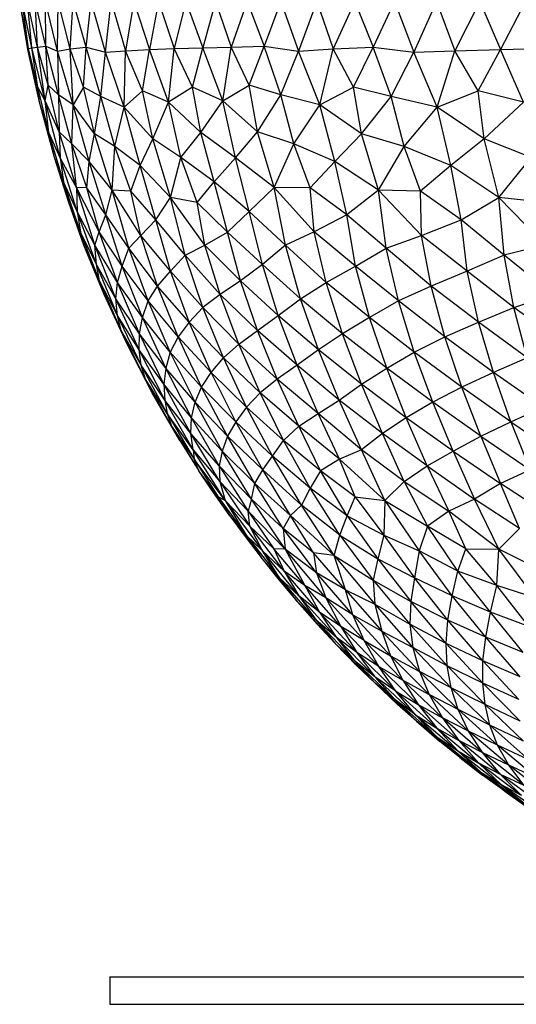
# Paper-space layout '_Posterior' of a CAD drawing. Header units: millimetres. Extents: x -187 to 213, y -209 to 424.
# Tile 1 of 26: x -88 to -52, y -209 to -137. Entities that reach past the tile are written whole.
import ezdxf

# ---------------------------------------------------------------- set-up
doc = ezdxf.new("R2010")
doc.units = ezdxf.units.MM

psp = doc.layouts.new('_Posterior')

# ---------------------------------------------------------------- linework, layer by layer
at = {"color": 7, "linetype": 'Continuous', "lineweight": 25}
for p, q in [((-87.552, -139.554), (-88.193, -136.138)), ((-87.594, -139.625), (-88.193, -136.138)), ((-87.304, -139.516), (-88.006, -136.138)), ((-87.552, -139.554), (-88.006, -136.138)), ((-86.904, -139.466), (-87.629, -136.138)), ((-87.304, -139.516), (-87.629, -136.138)), ((-86.29, -139.385), (-87.072, -136.138)), ((-86.904, -139.466), (-87.072, -136.138)), ((-85.443, -139.738), (-86.324, -136.138)), ((-86.29, -139.385), (-86.324, -136.138)), ((-85.443, -139.738), (-85.401, -136.138)), ((-84.523, -139.588), (-85.401, -136.138)), ((-84.523, -139.588), (-84.287, -136.138)), ((-83.341, -139.467), (-84.287, -136.138)), ((-83.341, -139.467), (-82.998, -136.138)), ((-81.941, -139.827), (-82.998, -136.138)), ((-81.941, -139.827), (-81.533, -136.138)), ((-81.533, -136.138), (-80.487, -139.714)), ((-79.889, -136.138), (-80.487, -139.714)), ((-79.889, -136.138), (-78.737, -139.625)), ((-78.077, -136.138), (-78.737, -139.625)), ((-78.077, -136.138), (-76.936, -139.554)), ((-76.093, -136.138), (-76.936, -139.554)), ((-76.093, -136.138), (-74.849, -139.516)), ((-73.941, -136.138), (-74.849, -139.516)), ((-73.941, -136.138), (-72.782, -139.466)), ((-71.634, -136.138), (-72.782, -139.466)), ((-71.634, -136.138), (-70.386, -139.385)), ((-69.169, -136.138), (-70.386, -139.385)), ((-69.169, -136.138), (-67.884, -139.738)), ((-66.552, -136.138), (-67.884, -139.738)), ((-66.552, -136.138), (-65.347, -139.588)), ((-63.787, -136.138), (-65.347, -139.588)), ((-63.787, -136.138), (-62.444, -139.467)), ((-60.88, -136.138), (-62.444, -139.467)), ((-60.88, -136.138), (-59.472, -139.827)), ((-57.836, -136.138), (-59.472, -139.827)), ((-57.836, -136.138), (-56.489, -139.714)), ((-54.662, -136.138), (-56.489, -139.714)), ((-54.662, -136.138), (-53.159, -139.625)), ((-51.358, -136.138), (-53.159, -139.625)), ((-87.594, -139.625), (-87.552, -139.554)), ((-86.747, -143.471), (-87.594, -139.625)), ((-87.552, -139.554), (-87.304, -139.516)), ((-86.877, -142.376), (-87.552, -139.554)), ((-86.747, -143.471), (-87.552, -139.554)), ((-87.304, -139.516), (-86.904, -139.466)), ((-86.335, -143.372), (-87.304, -139.516)), ((-86.877, -142.376), (-87.304, -139.516)), ((-86.904, -139.466), (-86.29, -139.385)), ((-86.126, -142.232), (-86.904, -139.466)), ((-86.335, -143.372), (-86.904, -139.466)), ((-86.29, -139.385), (-85.443, -139.738)), ((-85.366, -142.932), (-86.29, -139.385)), ((-86.126, -142.232), (-86.29, -139.385)), ((-85.443, -139.738), (-84.523, -139.588)), ((-84.291, -143.648), (-85.443, -139.738)), ((-85.443, -139.738), (-85.366, -142.932)), ((-84.523, -139.588), (-83.341, -139.467)), ((-83.551, -142.378), (-84.523, -139.588)), ((-84.291, -143.648), (-84.523, -139.588)), ((-83.551, -142.378), (-83.341, -139.467)), ((-82.277, -143.061), (-83.341, -139.467)), ((-83.341, -139.467), (-81.941, -139.827)), ((-81.941, -139.827), (-80.487, -139.714)), ((-80.59, -143.836), (-80.487, -139.714)), ((-80.487, -139.714), (-78.737, -139.625)), ((-79.251, -142.638), (-80.487, -139.714)), ((-79.251, -142.638), (-78.737, -139.625)), ((-78.737, -139.625), (-76.936, -139.554)), ((-77.352, -143.471), (-78.737, -139.625)), ((-77.352, -143.471), (-76.936, -139.554)), ((-76.936, -139.554), (-74.849, -139.516)), ((-75.612, -142.376), (-76.936, -139.554)), ((-75.612, -142.376), (-74.849, -139.516)), ((-74.849, -139.516), (-72.782, -139.466)), ((-73.396, -143.372), (-74.849, -139.516)), ((-73.396, -143.372), (-72.782, -139.466)), ((-72.782, -139.466), (-70.386, -139.385)), ((-71.466, -142.232), (-72.782, -139.466)), ((-71.466, -142.232), (-70.386, -139.385)), ((-69.177, -142.932), (-70.386, -139.385)), ((-70.386, -139.385), (-67.884, -139.738)), ((-69.177, -142.932), (-67.884, -139.738)), ((-67.884, -139.738), (-65.347, -139.588)), ((-66.339, -143.648), (-67.884, -139.738)), ((-66.339, -143.648), (-65.347, -139.588)), ((-65.347, -139.588), (-62.444, -139.467)), ((-63.886, -142.378), (-65.347, -139.588)), ((-63.886, -142.378), (-62.444, -139.467)), ((-62.444, -139.467), (-59.472, -139.827)), ((-61.136, -143.061), (-62.444, -139.467)), ((-59.472, -139.827), (-56.489, -139.714)), ((-57.786, -143.836), (-56.489, -139.714)), ((-56.489, -139.714), (-53.159, -139.625)), ((-54.807, -142.638), (-56.489, -139.714)), ((-54.807, -142.638), (-53.159, -139.625)), ((-53.159, -139.625), (-49.924, -139.554)), ((-51.484, -143.471), (-53.159, -139.625)), ((-82.277, -143.061), (-81.941, -139.827)), ((-80.59, -143.836), (-81.941, -139.827)), ((-61.136, -143.061), (-59.472, -139.827)), ((-57.786, -143.836), (-59.472, -139.827)), ((-86.335, -143.372), (-86.877, -142.376)), ((-86.061, -145.672), (-86.877, -142.376)), ((-86.747, -143.471), (-86.877, -142.376)), ((-86.335, -143.372), (-86.126, -142.232)), ((-85.366, -142.932), (-86.126, -142.232)), ((-85.317, -145.62), (-86.126, -142.232)), ((-83.551, -142.378), (-84.291, -143.648)), ((-82.753, -145.777), (-83.551, -142.378)), ((-82.277, -143.061), (-83.551, -142.378)), ((-80.59, -143.836), (-79.251, -142.638)), ((-78.504, -146.139), (-79.251, -142.638)), ((-77.352, -143.471), (-79.251, -142.638)), ((-75.612, -142.376), (-77.352, -143.471)), ((-73.396, -143.372), (-75.612, -142.376)), ((-74.994, -145.672), (-75.612, -142.376)), ((-73.396, -143.372), (-71.466, -142.232)), ((-69.177, -142.932), (-71.466, -142.232)), ((-70.867, -145.62), (-71.466, -142.232)), ((-66.339, -143.648), (-63.886, -142.378)), ((-63.298, -145.777), (-63.886, -142.378)), ((-61.136, -143.061), (-63.886, -142.378)), ((-57.786, -143.836), (-54.807, -142.638)), ((-54.349, -146.139), (-54.807, -142.638)), ((-51.484, -143.471), (-54.807, -142.638)), ((-85.317, -145.62), (-86.335, -143.372)), ((-85.233, -147.515), (-86.335, -143.372)), ((-86.061, -145.672), (-86.335, -143.372)), ((-84.291, -143.648), (-85.366, -142.932)), ((-84.39, -146.504), (-85.366, -142.932)), ((-85.366, -142.932), (-85.317, -145.62)), ((-82.753, -145.777), (-82.277, -143.061)), ((-81.254, -146.683), (-82.277, -143.061)), ((-80.59, -143.836), (-82.277, -143.061)), ((-74.994, -145.672), (-73.396, -143.372)), ((-70.867, -145.62), (-73.396, -143.372)), ((-72.469, -147.515), (-73.396, -143.372)), ((-70.867, -145.62), (-69.177, -142.932)), ((-66.339, -143.648), (-69.177, -142.932)), ((-68.219, -146.504), (-69.177, -142.932)), ((-63.298, -145.777), (-61.136, -143.061)), ((-57.786, -143.836), (-61.136, -143.061)), ((-60.174, -146.683), (-61.136, -143.061)), ((-86.061, -145.672), (-86.747, -143.471)), ((-85.664, -147.485), (-86.747, -143.471)), ((-84.39, -146.504), (-84.291, -143.648)), ((-82.753, -145.777), (-84.291, -143.648)), ((-83.123, -147.786), (-84.291, -143.648)), ((-81.254, -146.683), (-80.59, -143.836)), ((-78.504, -146.139), (-80.59, -143.836)), ((-79.408, -148.079), (-80.59, -143.836)), ((-78.504, -146.139), (-77.352, -143.471)), ((-74.994, -145.672), (-77.352, -143.471)), ((-76.459, -147.485), (-77.352, -143.471)), ((-68.219, -146.504), (-66.339, -143.648)), ((-63.298, -145.777), (-66.339, -143.648)), ((-65.248, -147.786), (-66.339, -143.648)), ((-60.174, -146.683), (-57.786, -143.836)), ((-54.349, -146.139), (-57.786, -143.836)), ((-56.775, -148.079), (-57.786, -143.836)), ((-51.484, -143.471), (-54.349, -146.139)), ((-85.233, -147.515), (-86.061, -145.672)), ((-84.993, -149.267), (-86.061, -145.672)), ((-85.664, -147.485), (-86.061, -145.672)), ((-84.39, -146.504), (-85.317, -145.62)), ((-84.066, -149.688), (-85.317, -145.62)), ((-85.317, -145.62), (-85.233, -147.515)), ((-83.123, -147.786), (-82.753, -145.777)), ((-81.254, -146.683), (-82.753, -145.777)), ((-81.445, -149.884), (-82.753, -145.777)), ((-79.408, -148.079), (-78.504, -146.139)), ((-76.459, -147.485), (-78.504, -146.139)), ((-77.211, -150.417), (-78.504, -146.139)), ((-76.459, -147.485), (-74.994, -145.672)), ((-72.469, -147.515), (-74.994, -145.672)), ((-74.025, -149.267), (-74.994, -145.672)), ((-72.469, -147.515), (-70.867, -145.62)), ((-68.219, -146.504), (-70.867, -145.62)), ((-69.65, -149.688), (-70.867, -145.62)), ((-65.248, -147.786), (-63.298, -145.777)), ((-60.174, -146.683), (-63.298, -145.777)), ((-62.066, -149.884), (-63.298, -145.777)), ((-54.349, -146.139), (-56.775, -148.079)), ((-50.943, -147.485), (-54.349, -146.139)), ((-53.292, -150.417), (-54.349, -146.139)), ((-83.31, -149.711), (-84.39, -146.504)), ((-83.123, -147.786), (-84.39, -146.504)), ((-84.066, -149.688), (-84.39, -146.504)), ((-81.445, -149.884), (-81.254, -146.683)), ((-79.408, -148.079), (-81.254, -146.683)), ((-80.098, -149.955), (-81.254, -146.683)), ((-69.65, -149.688), (-68.219, -146.504)), ((-65.248, -147.786), (-68.219, -146.504)), ((-67.033, -149.711), (-68.219, -146.504)), ((-62.066, -149.884), (-60.174, -146.683)), ((-56.775, -148.079), (-60.174, -146.683)), ((-58.988, -149.955), (-60.174, -146.683)), ((-84.993, -149.267), (-85.664, -147.485)), ((-84.615, -150.776), (-85.664, -147.485)), ((-83.997, -151.416), (-85.233, -147.515)), ((-84.066, -149.688), (-85.233, -147.515)), ((-85.233, -147.515), (-84.993, -149.267)), ((-77.211, -150.417), (-76.459, -147.485)), ((-74.025, -149.267), (-76.459, -147.485)), ((-75.261, -150.776), (-76.459, -147.485)), ((-74.025, -149.267), (-72.469, -147.515)), ((-69.65, -149.688), (-72.469, -147.515)), ((-71.47, -151.416), (-72.469, -147.515)), ((-53.292, -150.417), (-50.943, -147.485)), ((-83.31, -149.711), (-83.123, -147.786)), ((-81.929, -151.677), (-83.123, -147.786)), ((-81.445, -149.884), (-83.123, -147.786)), ((-80.098, -149.955), (-79.408, -148.079)), ((-77.211, -150.417), (-79.408, -148.079)), ((-78.275, -152.044), (-79.408, -148.079)), ((-67.033, -149.711), (-65.248, -147.786)), ((-62.066, -149.884), (-65.248, -147.786)), ((-64.363, -151.677), (-65.248, -147.786)), ((-56.775, -148.079), (-58.988, -149.955)), ((-53.292, -150.417), (-56.775, -148.079)), ((-56.043, -152.044), (-56.775, -148.079)), ((-83.997, -151.416), (-84.993, -149.267)), ((-83.753, -152.94), (-84.993, -149.267)), ((-84.993, -149.267), (-84.615, -150.776)), ((-83.31, -149.711), (-84.066, -149.688)), ((-82.41, -152.907), (-84.066, -149.688)), ((-82.708, -153.881), (-84.066, -149.688)), ((-84.066, -149.688), (-83.997, -151.416)), ((-81.929, -151.677), (-83.31, -149.711)), ((-82.41, -152.907), (-83.31, -149.711)), ((-75.261, -150.776), (-74.025, -149.267)), ((-71.47, -151.416), (-74.025, -149.267)), ((-73.049, -152.94), (-74.025, -149.267)), ((-71.47, -151.416), (-69.65, -149.688)), ((-67.033, -149.711), (-69.65, -149.688)), ((-66.747, -152.907), (-69.65, -149.688)), ((-68.837, -153.881), (-69.65, -149.688)), ((-64.363, -151.677), (-67.033, -149.711)), ((-66.747, -152.907), (-67.033, -149.711)), ((-81.929, -151.677), (-81.445, -149.884)), ((-80.098, -149.955), (-81.445, -149.884)), ((-79.37, -153.168), (-81.445, -149.884)), ((-80.24, -154.086), (-81.445, -149.884)), ((-78.275, -152.044), (-80.098, -149.955)), ((-79.37, -153.168), (-80.098, -149.955)), ((-78.275, -152.044), (-77.211, -150.417)), ((-75.261, -150.776), (-77.211, -150.417)), ((-74.716, -153.866), (-77.211, -150.417)), ((-76.146, -154.606), (-77.211, -150.417)), ((-62.066, -149.884), (-64.363, -151.677)), ((-58.988, -149.955), (-62.066, -149.884)), ((-58.915, -153.168), (-62.066, -149.884)), ((-61.494, -154.086), (-62.066, -149.884)), ((-56.043, -152.044), (-58.988, -149.955)), ((-58.915, -153.168), (-58.988, -149.955)), ((-56.043, -152.044), (-53.292, -150.417)), ((-49.821, -150.776), (-53.292, -150.417)), ((-49.928, -153.866), (-53.292, -150.417)), ((-52.907, -154.606), (-53.292, -150.417)), ((-83.753, -152.94), (-84.615, -150.776)), ((-83.509, -153.866), (-84.615, -150.776)), ((-73.049, -152.94), (-75.261, -150.776)), ((-74.716, -153.866), (-75.261, -150.776)), ((-82.708, -153.881), (-83.997, -151.416)), ((-82.608, -155.281), (-83.997, -151.416)), ((-83.997, -151.416), (-83.753, -152.94)), ((-82.41, -152.907), (-81.929, -151.677)), ((-80.24, -154.086), (-81.929, -151.677)), ((-80.732, -155.412), (-81.929, -151.677)), ((-73.049, -152.94), (-71.47, -151.416)), ((-68.837, -153.881), (-71.47, -151.416)), ((-70.501, -155.281), (-71.47, -151.416)), ((-64.363, -151.677), (-66.747, -152.907)), ((-61.494, -154.086), (-64.363, -151.677)), ((-63.733, -155.412), (-64.363, -151.677)), ((-79.37, -153.168), (-78.275, -152.044)), ((-76.146, -154.606), (-78.275, -152.044)), ((-77.214, -155.778), (-78.275, -152.044)), ((-58.915, -153.168), (-56.043, -152.044)), ((-52.907, -154.606), (-56.043, -152.044)), ((-55.604, -155.778), (-56.043, -152.044)), ((-82.608, -155.281), (-83.753, -152.94)), ((-82.383, -156.484), (-83.753, -152.94)), ((-83.753, -152.94), (-83.509, -153.866)), ((-82.708, -153.881), (-82.41, -152.907)), ((-80.732, -155.412), (-82.41, -152.907)), ((-81.071, -156.603), (-82.41, -152.907)), ((-80.24, -154.086), (-79.37, -153.168)), ((-77.214, -155.778), (-79.37, -153.168)), ((-78.145, -156.857), (-79.37, -153.168)), ((-74.716, -153.866), (-73.049, -152.94)), ((-70.501, -155.281), (-73.049, -152.94)), ((-72.118, -156.484), (-73.049, -152.94)), ((-66.747, -152.907), (-68.837, -153.881)), ((-63.733, -155.412), (-66.747, -152.907)), ((-65.862, -156.603), (-66.747, -152.907)), ((-61.494, -154.086), (-58.915, -153.168)), ((-55.604, -155.778), (-58.915, -153.168)), ((-58.221, -156.857), (-58.915, -153.168)), ((-82.383, -156.484), (-83.509, -153.866)), ((-82.04, -157.467), (-83.509, -153.866)), ((-81.071, -156.603), (-82.708, -153.881)), ((-81.186, -157.776), (-82.708, -153.881)), ((-82.608, -155.281), (-82.708, -153.881)), ((-80.732, -155.412), (-80.24, -154.086)), ((-78.145, -156.857), (-80.24, -154.086)), ((-78.84, -157.938), (-80.24, -154.086)), ((-76.146, -154.606), (-74.716, -153.866)), ((-72.118, -156.484), (-74.716, -153.866)), ((-73.598, -157.467), (-74.716, -153.866)), ((-68.837, -153.881), (-70.501, -155.281)), ((-65.862, -156.603), (-68.837, -153.881)), ((-67.731, -157.776), (-68.837, -153.881)), ((-63.733, -155.412), (-61.494, -154.086)), ((-58.221, -156.857), (-61.494, -154.086)), ((-60.609, -157.938), (-61.494, -154.086)), ((-49.928, -153.866), (-52.907, -154.606)), ((-77.214, -155.778), (-76.146, -154.606)), ((-73.598, -157.467), (-76.146, -154.606)), ((-74.861, -158.416), (-76.146, -154.606)), ((-52.907, -154.606), (-55.604, -155.778)), ((-49.36, -157.467), (-52.907, -154.606)), ((-52.194, -158.416), (-52.907, -154.606)), ((-81.186, -157.776), (-82.608, -155.281)), ((-81.063, -158.988), (-82.608, -155.281)), ((-82.383, -156.484), (-82.608, -155.281)), ((-81.071, -156.603), (-80.732, -155.412)), ((-78.84, -157.938), (-80.732, -155.412)), ((-79.255, -159.152), (-80.732, -155.412)), ((-70.501, -155.281), (-72.118, -156.484)), ((-67.731, -157.776), (-70.501, -155.281)), ((-69.356, -158.988), (-70.501, -155.281)), ((-65.862, -156.603), (-63.733, -155.412)), ((-60.609, -157.938), (-63.733, -155.412)), ((-62.722, -159.152), (-63.733, -155.412)), ((-78.145, -156.857), (-77.214, -155.778)), ((-74.861, -158.416), (-77.214, -155.778)), ((-75.849, -159.488), (-77.214, -155.778)), ((-55.604, -155.778), (-58.221, -156.857)), ((-52.194, -158.416), (-55.604, -155.778)), ((-54.78, -159.488), (-55.604, -155.778)), ((-81.063, -158.988), (-82.383, -156.484)), ((-80.796, -160.082), (-82.383, -156.484)), ((-82.04, -157.467), (-82.383, -156.484)), ((-81.186, -157.776), (-81.071, -156.603)), ((-79.255, -159.152), (-81.071, -156.603)), ((-79.477, -160.338), (-81.071, -156.603)), ((-78.84, -157.938), (-78.145, -156.857)), ((-75.849, -159.488), (-78.145, -156.857)), ((-76.654, -160.562), (-78.145, -156.857)), ((-72.118, -156.484), (-73.598, -157.467)), ((-69.356, -158.988), (-72.118, -156.484)), ((-70.874, -160.082), (-72.118, -156.484)), ((-67.731, -157.776), (-65.862, -156.603)), ((-62.722, -159.152), (-65.862, -156.603)), ((-64.672, -160.338), (-65.862, -156.603)), ((-58.221, -156.857), (-60.609, -157.938)), ((-54.78, -159.488), (-58.221, -156.857)), ((-57.222, -160.562), (-58.221, -156.857)), ((-80.796, -160.082), (-82.04, -157.467)), ((-80.369, -161.085), (-82.04, -157.467)), ((-73.598, -157.467), (-74.861, -158.416)), ((-70.874, -160.082), (-73.598, -157.467)), ((-72.225, -161.085), (-73.598, -157.467)), ((-52.194, -158.416), (-49.36, -157.467)), ((-79.477, -160.338), (-81.186, -157.776)), ((-79.492, -161.512), (-81.186, -157.776)), ((-81.063, -158.988), (-81.186, -157.776)), ((-79.255, -159.152), (-78.84, -157.938)), ((-76.654, -160.562), (-78.84, -157.938)), ((-77.23, -161.669), (-78.84, -157.938)), ((-74.861, -158.416), (-75.849, -159.488)), ((-72.225, -161.085), (-74.861, -158.416)), ((-73.358, -162.09), (-74.861, -158.416)), ((-69.356, -158.988), (-67.731, -157.776)), ((-64.672, -160.338), (-67.731, -157.776)), ((-66.415, -161.512), (-67.731, -157.776)), ((-60.609, -157.938), (-62.722, -159.152)), ((-57.222, -160.562), (-60.609, -157.938)), ((-59.449, -161.669), (-60.609, -157.938)), ((-54.78, -159.488), (-52.194, -158.416)), ((-48.532, -161.085), (-52.194, -158.416)), ((-51.217, -162.09), (-52.194, -158.416)), ((-79.492, -161.512), (-81.063, -158.988)), ((-79.339, -162.614), (-81.063, -158.988)), ((-80.796, -160.082), (-81.063, -158.988)), ((-79.477, -160.338), (-79.255, -159.152)), ((-77.23, -161.669), (-79.255, -159.152)), ((-77.558, -162.843), (-79.255, -159.152)), ((-70.874, -160.082), (-69.356, -158.988)), ((-66.415, -161.512), (-69.356, -158.988)), ((-67.987, -162.614), (-69.356, -158.988)), ((-62.722, -159.152), (-64.672, -160.338)), ((-59.449, -161.669), (-62.722, -159.152)), ((-61.456, -162.843), (-62.722, -159.152)), ((-75.849, -159.488), (-76.654, -160.562)), ((-73.358, -162.09), (-75.849, -159.488)), ((-74.25, -163.145), (-75.849, -159.488)), ((-57.222, -160.562), (-54.78, -159.488)), ((-51.217, -162.09), (-54.78, -159.488)), ((-53.689, -163.145), (-54.78, -159.488)), ((-79.339, -162.614), (-80.796, -160.082)), ((-79.034, -163.63), (-80.796, -160.082)), ((-80.369, -161.085), (-80.796, -160.082)), ((-79.492, -161.512), (-79.477, -160.338)), ((-77.558, -162.843), (-79.477, -160.338)), ((-77.687, -164.011), (-79.477, -160.338)), ((-76.654, -160.562), (-77.23, -161.669)), ((-74.25, -163.145), (-76.654, -160.562)), ((-74.941, -164.215), (-76.654, -160.562)), ((-72.225, -161.085), (-70.874, -160.082)), ((-67.987, -162.614), (-70.874, -160.082)), ((-69.425, -163.63), (-70.874, -160.082)), ((-64.672, -160.338), (-66.415, -161.512)), ((-61.456, -162.843), (-64.672, -160.338)), ((-63.287, -164.011), (-64.672, -160.338)), ((-59.449, -161.669), (-57.222, -160.562)), ((-53.689, -163.145), (-57.222, -160.562)), ((-55.989, -164.215), (-57.222, -160.562)), ((-79.034, -163.63), (-80.369, -161.085)), ((-78.531, -164.638), (-80.369, -161.085)), ((-73.358, -162.09), (-72.225, -161.085)), ((-69.425, -163.63), (-72.225, -161.085)), ((-70.665, -164.638), (-72.225, -161.085)), ((-77.687, -164.011), (-79.492, -161.512)), ((-77.623, -165.161), (-79.492, -161.512)), ((-79.339, -162.614), (-79.492, -161.512)), ((-77.23, -161.669), (-77.558, -162.843)), ((-74.941, -164.215), (-77.23, -161.669)), ((-75.418, -165.315), (-77.23, -161.669)), ((-66.415, -161.512), (-67.987, -162.614)), ((-63.287, -164.011), (-66.415, -161.512)), ((-64.923, -165.161), (-66.415, -161.512)), ((-61.456, -162.843), (-59.449, -161.669)), ((-55.989, -164.215), (-59.449, -161.669)), ((-58.099, -165.315), (-59.449, -161.669)), ((-77.623, -165.161), (-79.339, -162.614)), ((-77.459, -166.134), (-79.339, -162.614)), ((-79.034, -163.63), (-79.339, -162.614)), ((-74.25, -163.145), (-73.358, -162.09)), ((-70.665, -164.638), (-73.358, -162.09)), ((-71.66, -165.683), (-73.358, -162.09)), ((-67.987, -162.614), (-69.425, -163.63)), ((-64.923, -165.161), (-67.987, -162.614)), ((-66.461, -166.134), (-67.987, -162.614)), ((-51.217, -162.09), (-53.689, -163.145)), ((-77.558, -162.843), (-77.687, -164.011)), ((-75.418, -165.315), (-77.558, -162.843)), ((-75.677, -166.454), (-77.558, -162.843)), ((-74.941, -164.215), (-74.25, -163.145)), ((-71.66, -165.683), (-74.25, -163.145)), ((-72.454, -166.738), (-74.25, -163.145)), ((-63.287, -164.011), (-61.456, -162.843)), ((-58.099, -165.315), (-61.456, -162.843)), ((-60.029, -166.454), (-61.456, -162.843)), ((-53.689, -163.145), (-55.989, -164.215)), ((-50.069, -165.683), (-53.689, -163.145)), ((-52.419, -166.738), (-53.689, -163.145)), ((-77.459, -166.134), (-79.034, -163.63)), ((-77.123, -167.061), (-79.034, -163.63)), ((-78.531, -164.638), (-79.034, -163.63)), ((-75.677, -166.454), (-77.687, -164.011)), ((-75.727, -167.602), (-77.687, -164.011)), ((-77.687, -164.011), (-77.623, -165.161)), ((-69.425, -163.63), (-70.665, -164.638)), ((-66.461, -166.134), (-69.425, -163.63)), ((-67.853, -167.061), (-69.425, -163.63)), ((-64.923, -165.161), (-63.287, -164.011)), ((-60.029, -166.454), (-63.287, -164.011)), ((-61.769, -167.602), (-63.287, -164.011)), ((-77.123, -167.061), (-78.531, -164.638)), ((-76.52, -168.107), (-78.531, -164.638)), ((-75.418, -165.315), (-74.941, -164.215)), ((-72.454, -166.738), (-74.941, -164.215)), ((-73.056, -167.784), (-74.941, -164.215)), ((-70.665, -164.638), (-71.66, -165.683)), ((-67.853, -167.061), (-70.665, -164.638)), ((-68.967, -168.107), (-70.665, -164.638)), ((-55.989, -164.215), (-58.099, -165.315)), ((-52.419, -166.738), (-55.989, -164.215)), ((-54.612, -167.784), (-55.989, -164.215)), ((-75.727, -167.602), (-77.623, -165.161)), ((-75.559, -168.771), (-77.623, -165.161)), ((-77.623, -165.161), (-77.459, -166.134)), ((-75.677, -166.454), (-75.418, -165.315)), ((-73.056, -167.784), (-75.418, -165.315)), ((-73.446, -168.874), (-75.418, -165.315)), ((-66.461, -166.134), (-64.923, -165.161)), ((-61.769, -167.602), (-64.923, -165.161)), ((-63.298, -168.771), (-64.923, -165.161)), ((-58.099, -165.315), (-60.029, -166.454)), ((-54.612, -167.784), (-58.099, -165.315)), ((-56.627, -168.874), (-58.099, -165.315)), ((-75.559, -168.771), (-77.459, -166.134)), ((-77.459, -166.134), (-75.486, -169.463)), ((-77.459, -166.134), (-77.123, -167.061)), ((-71.66, -165.683), (-72.454, -166.738)), ((-68.967, -168.107), (-71.66, -165.683)), ((-69.772, -169.244), (-71.66, -165.683)), ((-67.853, -167.061), (-66.461, -166.134)), ((-63.298, -168.771), (-66.461, -166.134)), ((-64.908, -169.463), (-66.461, -166.134)), ((-52.419, -166.738), (-50.069, -165.683)), ((-77.123, -167.061), (-75.486, -169.463)), ((-77.123, -167.061), (-75.132, -170.303)), ((-77.123, -167.061), (-76.52, -168.107)), ((-75.727, -167.602), (-75.677, -166.454)), ((-73.446, -168.874), (-75.677, -166.454)), ((-73.659, -169.947), (-75.677, -166.454)), ((-72.454, -166.738), (-73.056, -167.784)), ((-69.772, -169.244), (-72.454, -166.738)), ((-70.493, -170.244), (-72.454, -166.738)), ((-68.967, -168.107), (-67.853, -167.061)), ((-64.908, -169.463), (-67.853, -167.061)), ((-66.274, -170.303), (-67.853, -167.061)), ((-60.029, -166.454), (-61.769, -167.602)), ((-56.627, -168.874), (-60.029, -166.454)), ((-58.511, -169.947), (-60.029, -166.454)), ((-54.612, -167.784), (-52.419, -166.738)), ((-52.419, -166.738), (-48.761, -169.244)), ((-52.419, -166.738), (-51.019, -170.244)), ((-73.659, -169.947), (-75.727, -167.602)), ((-73.625, -171.085), (-75.727, -167.602)), ((-75.559, -168.771), (-75.727, -167.602)), ((-73.056, -167.784), (-73.446, -168.874)), ((-70.493, -170.244), (-73.056, -167.784)), ((-71.054, -171.232), (-73.056, -167.784)), ((-61.769, -167.602), (-63.298, -168.771)), ((-58.511, -169.947), (-61.769, -167.602)), ((-60.189, -171.085), (-61.769, -167.602)), ((-56.627, -168.874), (-54.612, -167.784)), ((-54.612, -167.784), (-51.019, -170.244)), ((-54.612, -167.784), (-53.17, -171.232)), ((-76.52, -168.107), (-75.132, -170.303)), ((-69.772, -169.244), (-68.967, -168.107)), ((-66.274, -170.303), (-68.967, -168.107)), ((-67.044, -171.571), (-68.967, -168.107)), ((-75.559, -168.771), (-73.625, -171.085)), ((-73.224, -172.472), (-75.559, -168.771)), ((-75.559, -168.771), (-75.486, -169.463)), ((-73.446, -168.874), (-73.659, -169.947)), ((-71.054, -171.232), (-73.446, -168.874)), ((-71.313, -172.371), (-73.446, -168.874)), ((-63.298, -168.771), (-64.908, -169.463)), ((-60.189, -171.085), (-63.298, -168.771)), ((-61.586, -172.472), (-63.298, -168.771)), ((-58.511, -169.947), (-56.627, -168.874)), ((-56.627, -168.874), (-53.17, -171.232)), ((-56.627, -168.874), (-55.066, -172.371)), ((-73.224, -172.472), (-75.486, -169.463)), ((-75.486, -169.463), (-73.735, -172.21)), ((-75.132, -170.303), (-75.486, -169.463)), ((-70.493, -170.244), (-69.772, -169.244)), ((-67.044, -171.571), (-69.772, -169.244)), ((-67.655, -172.811), (-69.772, -169.244)), ((-64.908, -169.463), (-66.274, -170.303)), ((-61.586, -172.472), (-64.908, -169.463)), ((-63.745, -172.21), (-64.908, -169.463)), ((-73.735, -172.21), (-75.132, -170.303)), ((-72.896, -173.583), (-75.132, -170.303)), ((-74.292, -171.571), (-75.132, -170.303)), ((-71.313, -172.371), (-73.659, -169.947)), ((-73.659, -169.947), (-71.55, -173.243)), ((-73.659, -169.947), (-73.625, -171.085)), ((-71.054, -171.232), (-70.493, -170.244)), ((-67.655, -172.811), (-70.493, -170.244)), ((-68.464, -173.561), (-70.493, -170.244)), ((-66.274, -170.303), (-67.044, -171.571)), ((-63.745, -172.21), (-66.274, -170.303)), ((-64.34, -173.583), (-66.274, -170.303)), ((-60.189, -171.085), (-58.511, -169.947)), ((-58.511, -169.947), (-55.066, -172.371)), ((-58.511, -169.947), (-56.92, -173.243)), ((-51.019, -170.244), (-53.17, -171.232)), ((-73.625, -171.085), (-71.55, -173.243)), ((-73.625, -171.085), (-71.435, -174.345)), ((-73.625, -171.085), (-73.224, -172.472)), ((-71.313, -172.371), (-71.054, -171.232)), ((-68.464, -173.561), (-71.054, -171.232)), ((-69.001, -174.5), (-71.054, -171.232)), ((-61.586, -172.472), (-60.189, -171.085)), ((-60.189, -171.085), (-56.92, -173.243)), ((-60.189, -171.085), (-58.492, -174.345)), ((-53.17, -171.232), (-55.066, -172.371)), ((-49.611, -173.561), (-53.17, -171.232)), ((-51.789, -174.5), (-53.17, -171.232)), ((-72.896, -173.583), (-74.292, -171.571)), ((-67.044, -171.571), (-67.655, -172.811)), ((-64.34, -173.583), (-67.044, -171.571)), ((-64.874, -175.008), (-67.044, -171.571)), ((-73.224, -172.472), (-73.735, -172.21)), ((-73.735, -172.21), (-71.706, -174.989)), ((-73.735, -172.21), (-72.896, -173.583)), ((-73.224, -172.472), (-71.435, -174.345)), ((-73.224, -172.472), (-70.516, -176.14)), ((-73.224, -172.472), (-71.706, -174.989)), ((-71.313, -172.371), (-71.55, -173.243)), ((-71.313, -172.371), (-69.001, -174.5)), ((-68.845, -176.023), (-71.313, -172.371)), ((-64.34, -173.583), (-63.745, -172.21)), ((-63.745, -172.21), (-61.586, -172.472)), ((-63.745, -172.21), (-61.677, -174.989)), ((-61.586, -172.472), (-61.677, -174.989)), ((-61.586, -172.472), (-58.492, -174.345)), ((-61.586, -172.472), (-59.098, -176.14)), ((-55.066, -172.371), (-56.92, -173.243)), ((-51.789, -174.5), (-55.066, -172.371)), ((-53.292, -176.023), (-55.066, -172.371)), ((-68.845, -176.023), (-71.55, -173.243)), ((-71.55, -173.243), (-69.688, -175.992)), ((-71.435, -174.345), (-71.55, -173.243)), ((-67.655, -172.811), (-68.464, -173.561)), ((-64.874, -175.008), (-67.655, -172.811)), ((-65.282, -176.474), (-67.655, -172.811)), ((-56.92, -173.243), (-58.492, -174.345)), ((-53.292, -176.023), (-56.92, -173.243)), ((-55.684, -175.992), (-56.92, -173.243)), ((-72.896, -173.583), (-71.706, -174.989)), ((-72.896, -173.583), (-70.539, -176.716)), ((-72.896, -173.583), (-71.851, -175.008)), ((-68.464, -173.561), (-69.001, -174.5)), ((-65.282, -176.474), (-68.464, -173.561)), ((-66.789, -176.273), (-68.464, -173.561)), ((-64.874, -175.008), (-64.34, -173.583)), ((-64.34, -173.583), (-61.677, -174.989)), ((-64.34, -173.583), (-62.112, -176.716)), ((-69.688, -175.992), (-71.435, -174.345)), ((-68.921, -177.607), (-71.435, -174.345)), ((-70.516, -176.14), (-71.435, -174.345)), ((-66.789, -176.273), (-69.001, -174.5)), ((-66.583, -177.734), (-69.001, -174.5)), ((-69.001, -174.5), (-68.845, -176.023)), ((-58.492, -174.345), (-59.098, -176.14)), ((-55.684, -175.992), (-58.492, -174.345)), ((-56.276, -177.607), (-58.492, -174.345)), ((-53.292, -176.023), (-51.789, -174.5)), ((-71.851, -175.008), (-70.539, -176.716)), ((-71.706, -174.989), (-70.516, -176.14)), ((-71.706, -174.989), (-69.257, -178.109)), ((-71.706, -174.989), (-70.539, -176.716)), ((-65.282, -176.474), (-64.874, -175.008)), ((-64.874, -175.008), (-62.112, -176.716)), ((-64.874, -175.008), (-62.448, -178.284)), ((-61.677, -174.989), (-62.112, -176.716)), ((-61.677, -174.989), (-59.098, -176.14)), ((-61.677, -174.989), (-59.423, -178.109)), ((-68.921, -177.607), (-70.516, -176.14)), ((-67.853, -179.406), (-70.516, -176.14)), ((-69.257, -178.109), (-70.516, -176.14)), ((-68.845, -176.023), (-69.688, -175.992)), ((-67.426, -178.662), (-69.688, -175.992)), ((-69.688, -175.992), (-68.921, -177.607)), ((-66.583, -177.734), (-68.845, -176.023)), ((-65.904, -179.561), (-68.845, -176.023)), ((-68.845, -176.023), (-67.426, -178.662)), ((-65.282, -176.474), (-66.789, -176.273)), ((-64.45, -178.97), (-66.789, -176.273)), ((-66.789, -176.273), (-66.583, -177.734)), ((-59.098, -176.14), (-59.423, -178.109)), ((-56.276, -177.607), (-59.098, -176.14)), ((-56.684, -179.406), (-59.098, -176.14)), ((-56.276, -177.607), (-55.684, -175.992)), ((-55.684, -175.992), (-53.292, -176.023)), ((-53.434, -178.662), (-55.684, -175.992)), ((-53.434, -178.662), (-53.292, -176.023)), ((-49.855, -177.734), (-53.292, -176.023)), ((-50.641, -179.561), (-53.292, -176.023)), ((-70.539, -176.716), (-69.257, -178.109)), ((-70.539, -176.716), (-67.971, -179.83)), ((-70.539, -176.716), (-69.288, -178.284)), ((-65.282, -176.474), (-62.448, -178.284)), ((-65.282, -176.474), (-62.33, -180.03)), ((-64.45, -178.97), (-65.282, -176.474)), ((-62.112, -176.716), (-62.448, -178.284)), ((-62.112, -176.716), (-59.423, -178.109)), ((-62.112, -176.716), (-59.697, -179.83)), ((-67.426, -178.662), (-68.921, -177.607)), ((-66.35, -180.604), (-68.921, -177.607)), ((-68.921, -177.607), (-67.853, -179.406)), ((-64.45, -178.97), (-66.583, -177.734)), ((-63.913, -180.809), (-66.583, -177.734)), ((-66.583, -177.734), (-65.904, -179.561)), ((-56.684, -179.406), (-56.276, -177.607)), ((-53.434, -178.662), (-56.276, -177.607)), ((-53.903, -180.604), (-56.276, -177.607)), ((-69.288, -178.284), (-67.971, -179.83)), ((-67.853, -179.406), (-69.257, -178.109)), ((-66.606, -181.183), (-69.257, -178.109)), ((-67.971, -179.83), (-69.257, -178.109)), ((-62.448, -178.284), (-59.697, -179.83)), ((-62.448, -178.284), (-59.766, -181.488)), ((-62.448, -178.284), (-62.33, -180.03)), ((-59.423, -178.109), (-59.697, -179.83)), ((-56.684, -179.406), (-59.423, -178.109)), ((-56.993, -181.183), (-59.423, -178.109)), ((-65.904, -179.561), (-67.426, -178.662)), ((-64.801, -181.648), (-67.426, -178.662)), ((-67.426, -178.662), (-66.35, -180.604)), ((-64.45, -178.97), (-62.33, -180.03)), ((-64.45, -178.97), (-61.815, -181.985)), ((-63.913, -180.809), (-64.45, -178.97)), ((-53.903, -180.604), (-53.434, -178.662)), ((-50.641, -179.561), (-53.434, -178.662)), ((-51.114, -181.648), (-53.434, -178.662)), ((-66.606, -181.183), (-67.971, -179.83)), ((-65.206, -182.876), (-67.971, -179.83)), ((-66.518, -181.489), (-67.971, -179.83)), ((-66.35, -180.604), (-67.853, -179.406)), ((-65.141, -182.428), (-67.853, -179.406)), ((-67.853, -179.406), (-66.606, -181.183)), ((-63.913, -180.809), (-65.904, -179.561)), ((-63.108, -182.669), (-65.904, -179.561)), ((-65.904, -179.561), (-64.801, -181.648)), ((-59.697, -179.83), (-59.766, -181.488)), ((-56.993, -181.183), (-59.697, -179.83)), ((-57.119, -182.876), (-59.697, -179.83)), ((-56.993, -181.183), (-56.684, -179.406)), ((-53.903, -180.604), (-56.684, -179.406)), ((-54.239, -182.428), (-56.684, -179.406)), ((-64.801, -181.648), (-66.35, -180.604)), ((-63.63, -183.534), (-66.35, -180.604)), ((-66.35, -180.604), (-65.141, -182.428)), ((-62.33, -180.03), (-59.766, -181.488)), ((-62.33, -180.03), (-59.545, -183.189)), ((-62.33, -180.03), (-61.815, -181.985)), ((-54.239, -182.428), (-53.903, -180.604)), ((-51.114, -181.648), (-53.903, -180.604)), ((-51.507, -183.534), (-53.903, -180.604)), ((-65.141, -182.428), (-66.606, -181.183)), ((-63.81, -184.141), (-66.606, -181.183)), ((-66.606, -181.183), (-65.206, -182.876)), ((-63.913, -180.809), (-61.815, -181.985)), ((-63.913, -180.809), (-61.174, -183.782)), ((-63.108, -182.669), (-63.913, -180.809)), ((-57.119, -182.876), (-56.993, -181.183)), ((-54.239, -182.428), (-56.993, -181.183)), ((-54.46, -184.141), (-56.993, -181.183)), ((-65.206, -182.876), (-66.518, -181.489)), ((-63.108, -182.669), (-64.801, -181.648)), ((-62.032, -184.558), (-64.801, -181.648)), ((-64.801, -181.648), (-63.63, -183.534)), ((-61.815, -181.985), (-59.545, -183.189)), ((-61.815, -181.985), (-59.064, -184.92)), ((-61.815, -181.985), (-61.174, -183.782)), ((-57.119, -182.876), (-59.766, -181.488)), ((-57.05, -184.507), (-59.766, -181.488)), ((-59.766, -181.488), (-59.545, -183.189)), ((-63.63, -183.534), (-65.141, -182.428)), ((-62.314, -185.316), (-65.141, -182.428)), ((-65.141, -182.428), (-63.81, -184.141)), ((-63.108, -182.669), (-61.174, -183.782)), ((-63.108, -182.669), (-60.285, -185.568)), ((-62.032, -184.558), (-63.108, -182.669)), ((-54.46, -184.141), (-54.239, -182.428)), ((-51.507, -183.534), (-54.239, -182.428)), ((-51.744, -185.316), (-54.239, -182.428)), ((-63.81, -184.141), (-65.206, -182.876)), ((-62.307, -185.785), (-65.206, -182.876)), ((-65.206, -182.876), (-63.642, -184.507)), ((-62.032, -184.558), (-63.63, -183.534)), ((-60.781, -186.358), (-63.63, -183.534)), ((-63.63, -183.534), (-62.314, -185.316)), ((-57.05, -184.507), (-59.545, -183.189)), ((-56.764, -186.109), (-59.545, -183.189)), ((-59.545, -183.189), (-59.064, -184.92)), ((-54.46, -184.141), (-57.119, -182.876)), ((-54.46, -185.785), (-57.119, -182.876)), ((-57.05, -184.507), (-57.119, -182.876)), ((-62.314, -185.316), (-63.81, -184.141)), ((-60.876, -186.971), (-63.81, -184.141)), ((-63.81, -184.141), (-62.307, -185.785)), ((-61.174, -183.782), (-59.064, -184.92)), ((-61.174, -183.782), (-58.366, -186.612)), ((-61.174, -183.782), (-60.285, -185.568)), ((-51.744, -185.316), (-54.46, -184.141)), ((-51.839, -186.971), (-54.46, -184.141)), ((-54.46, -185.785), (-54.46, -184.141)), ((-62.307, -185.785), (-63.642, -184.507)), ((-62.032, -184.558), (-60.285, -185.568)), ((-62.032, -184.558), (-59.163, -187.336)), ((-60.781, -186.358), (-62.032, -184.558)), ((-56.764, -186.109), (-59.064, -184.92)), ((-56.257, -187.694), (-59.064, -184.92)), ((-59.064, -184.92), (-58.366, -186.612)), ((-54.46, -185.785), (-57.05, -184.507)), ((-54.296, -187.339), (-57.05, -184.507)), ((-56.764, -186.109), (-57.05, -184.507)), ((-60.781, -186.358), (-62.314, -185.316)), ((-59.358, -188.078), (-62.314, -185.316)), ((-62.314, -185.316), (-60.876, -186.971)), ((-60.285, -185.568), (-58.366, -186.612)), ((-60.285, -185.568), (-57.405, -188.297)), ((-60.285, -185.568), (-59.163, -187.336)), ((-60.876, -186.971), (-62.307, -185.785)), ((-59.282, -188.55), (-62.307, -185.785)), ((-62.307, -185.785), (-60.674, -187.339)), ((-60.781, -186.358), (-59.163, -187.336)), ((-60.781, -186.358), (-57.817, -189.051)), ((-59.358, -188.078), (-60.781, -186.358)), ((-54.296, -187.339), (-56.764, -186.109)), ((-53.956, -188.826), (-56.764, -186.109)), ((-56.257, -187.694), (-56.764, -186.109)), ((-51.839, -186.971), (-54.46, -185.785)), ((-51.725, -188.55), (-54.46, -185.785)), ((-54.296, -187.339), (-54.46, -185.785)), ((-59.358, -188.078), (-60.876, -186.971)), ((-57.809, -189.674), (-60.876, -186.971)), ((-60.876, -186.971), (-59.282, -188.55)), ((-56.257, -187.694), (-58.366, -186.612)), ((-55.494, -189.272), (-58.366, -186.612)), ((-58.366, -186.612), (-57.405, -188.297)), ((-59.282, -188.55), (-60.674, -187.339)), ((-59.163, -187.336), (-57.405, -188.297)), ((-59.163, -187.336), (-56.199, -189.961)), ((-59.163, -187.336), (-57.817, -189.051)), ((-53.956, -188.826), (-56.257, -187.694)), ((-53.399, -190.284), (-56.257, -187.694)), ((-55.494, -189.272), (-56.257, -187.694)), ((-51.725, -188.55), (-54.296, -187.339)), ((-51.488, -189.996), (-54.296, -187.339)), ((-53.956, -188.826), (-54.296, -187.339)), ((-59.358, -188.078), (-57.817, -189.051)), ((-59.358, -188.078), (-56.279, -190.701)), ((-57.809, -189.674), (-59.358, -188.078)), ((-57.809, -189.674), (-59.282, -188.55)), ((-56.123, -191.181), (-59.282, -188.55)), ((-59.282, -188.55), (-57.615, -189.996)), ((-55.494, -189.272), (-57.405, -188.297)), ((-54.456, -190.854), (-57.405, -188.297)), ((-57.405, -188.297), (-56.199, -189.961)), ((-57.817, -189.051), (-56.199, -189.961)), ((-57.817, -189.051), (-54.757, -191.59)), ((-57.817, -189.051), (-56.279, -190.701)), ((-53.399, -190.284), (-55.494, -189.272)), ((-52.568, -191.752), (-55.494, -189.272)), ((-54.456, -190.854), (-55.494, -189.272)), ((-51.488, -189.996), (-53.956, -188.826)), ((-51.114, -191.347), (-53.956, -188.826)), ((-53.399, -190.284), (-53.956, -188.826)), ((-57.809, -189.674), (-56.279, -190.701)), ((-57.809, -189.674), (-54.597, -192.25)), ((-56.123, -191.181), (-57.809, -189.674)), ((-56.123, -191.181), (-57.615, -189.996)), ((-54.456, -190.854), (-56.199, -189.961)), ((-53.167, -192.416), (-56.199, -189.961)), ((-56.199, -189.961), (-54.757, -191.59)), ((-56.279, -190.701), (-54.757, -191.59)), ((-56.279, -190.701), (-53.098, -193.171)), ((-56.279, -190.701), (-54.597, -192.25)), ((-51.114, -191.347), (-53.399, -190.284)), ((-50.515, -192.682), (-53.399, -190.284)), ((-52.568, -191.752), (-53.399, -190.284)), ((-56.123, -191.181), (-54.597, -192.25)), ((-52.762, -193.719), (-56.123, -191.181)), ((-56.123, -191.181), (-54.483, -192.475)), ((-52.568, -191.752), (-54.456, -190.854)), ((-51.442, -193.234), (-54.456, -190.854)), ((-53.167, -192.416), (-54.456, -190.854)), ((-53.167, -192.416), (-54.757, -191.59)), ((-51.629, -193.95), (-54.757, -191.59)), ((-54.757, -191.59), (-53.098, -193.171)), ((-50.515, -192.682), (-52.568, -191.752)), ((-49.596, -194.054), (-52.568, -191.752)), ((-51.442, -193.234), (-52.568, -191.752)), ((-54.597, -192.25), (-53.098, -193.171)), ((-54.597, -192.25), (-51.236, -194.696)), ((-54.597, -192.25), (-52.762, -193.719)), ((-52.762, -193.719), (-54.483, -192.475)), ((-51.442, -193.234), (-53.167, -192.416)), ((-50.065, -194.693), (-53.167, -192.416)), ((-51.629, -193.95), (-53.167, -192.416)), ((-51.629, -193.95), (-53.098, -193.171)), ((-49.886, -195.43), (-53.098, -193.171)), ((-53.098, -193.171), (-51.236, -194.696)), ((-52.762, -193.719), (-51.236, -194.696)), ((-48.993, -196.281), (-52.762, -193.719)), ((-52.762, -193.719), (-51.328, -194.742)), ((-81.622, -207.163), (-81.622, -209.163)), ((-81.622, -207.163), (108.378, -207.163)), ((-81.622, -209.163), (108.378, -209.163))]:
    psp.add_line(p, q, dxfattribs=at)

doc.saveas('drawing.dxf')
